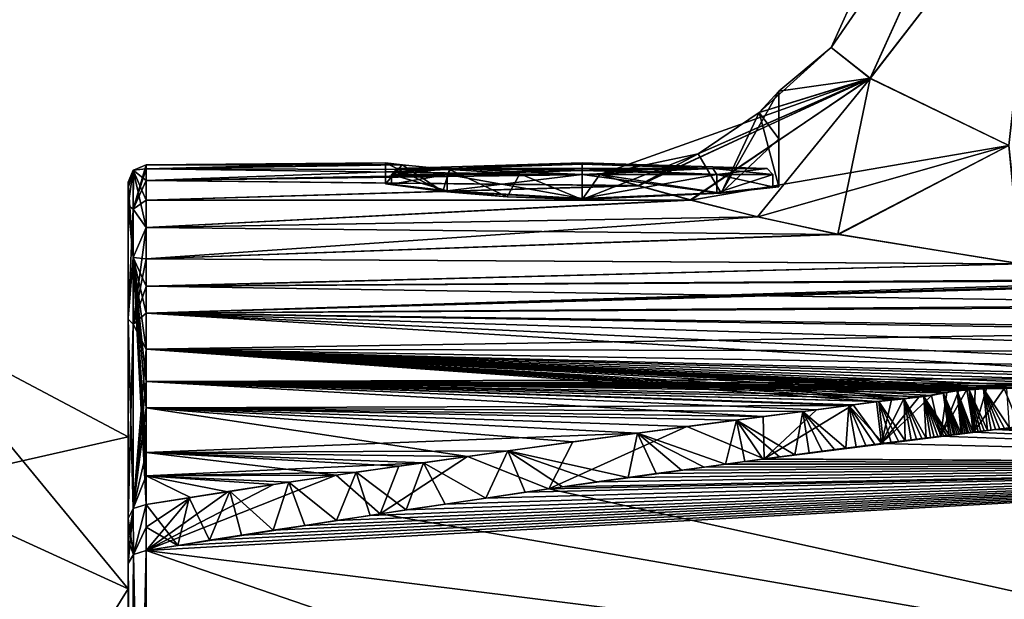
# Model space of a CAD drawing. Header units: metres. Extents: x 59 to 135, y -85 to 126.
# Tile 11 of 16: x 105 to 121, y 44 to 54. Entities that reach past the tile are written whole.
import ezdxf

# ---------------------------------------------------------------- set-up
doc = ezdxf.new("R2010")
doc.units = ezdxf.units.M
doc.layers.add('solid_509302', color=7, linetype='CONTINUOUS')

msp = doc.modelspace()

# ---------------------------------------------------------------- linework, layer by layer
at = {"layer": 'solid_509302'}
for points in [[(117.915184, 53.19141, 0.00033), (119.829254, 57.427681, -0.000236), (120.47963, 56.922741, -2.709821)], [(120.478325, 56.923664, 2.70728), (119.829254, 57.427681, -0.000236), (117.915184, 53.19141, 0.00033)], [(120.478325, 56.923664, 2.70728), (117.915184, 53.19141, 0.00033), (118.559723, 52.680691, 3.157156)], [(117.915184, 53.19141, 0.00033), (120.47963, 56.922741, -2.709821), (118.559296, 52.680931, -3.156266)], [(118.559296, 52.680931, -3.156266), (120.47963, 56.922741, -2.709821), (121.378807, 56.32819, -3.989754)], [(121.377396, 56.329006, 3.988245), (120.478325, 56.923664, 2.70728), (118.559723, 52.680691, 3.157156)], [(118.559296, 52.680931, -3.156266), (121.378807, 56.32819, -3.989754), (120.845795, 51.56881, -6.018678)], [(121.377396, 56.329006, 3.988245), (118.559723, 52.680691, 3.157156), (120.846466, 51.568665, 6.01909)], [(116.723122, 52.114658, 1.42051), (117.915184, 53.19141, 0.00033), (117.050003, 52.471542, 0.000745)], [(118.559723, 52.680691, 3.157156), (117.915184, 53.19141, 0.00033), (116.723122, 52.114658, 1.42051)], [(117.050003, 52.471542, 0.000745), (117.915184, 53.19141, 0.00033), (118.559296, 52.680931, -3.156266)], [(114.092323, 51.094551, -3.236826), (115.719131, 51.435162, -2.622867), (118.559296, 52.680931, -3.156266)], [(114.73217, 50.907265, -4.41994), (114.092323, 51.094551, -3.236826), (118.559296, 52.680931, -3.156266)], [(114.724075, 50.909534, 4.407883), (118.559723, 52.680691, 3.157156), (115.718773, 51.435001, 2.62313)], [(114.724075, 50.909534, 4.407883), (115.590881, 50.671238, 5.554512), (118.559723, 52.680691, 3.157156)], [(115.59478, 50.670013, -5.559257), (114.73217, 50.907265, -4.41994), (118.559296, 52.680931, -3.156266)], [(115.590881, 50.671238, 5.554512), (116.694298, 50.394798, 6.630789), (118.559723, 52.680691, 3.157156)], [(115.59478, 50.670013, -5.559257), (118.559296, 52.680931, -3.156266), (120.845795, 51.56881, -6.018678)], [(118.559723, 52.680691, 3.157156), (116.723122, 52.114658, 1.42051), (115.718773, 51.435001, 2.62313)], [(115.719131, 51.435162, -2.622867), (116.723862, 52.115356, -1.418988), (118.559296, 52.680931, -3.156266)], [(116.694298, 50.394798, 6.630789), (118.022995, 50.103493, 7.591547), (118.559723, 52.680691, 3.157156)], [(116.723862, 52.115356, -1.418988), (117.050003, 52.471542, 0.000745), (118.559296, 52.680931, -3.156266)], [(118.022995, 50.103493, 7.591547), (120.846466, 51.568665, 6.01909), (118.559723, 52.680691, 3.157156)], [(116.098015, 50.781197, 2.298181), (117.050003, 52.471542, 0.000745), (117.050003, 51.680885, 0.000477)], [(116.723122, 52.114658, 1.42051), (117.050003, 52.471542, 0.000745), (116.098015, 50.781197, 2.298181)], [(117.050003, 51.680885, 0.000477), (117.050003, 52.471542, 0.000745), (116.723862, 52.115356, -1.418988)], [(115.718773, 51.435001, 2.62313), (116.723122, 52.114658, 1.42051), (116.098015, 50.781197, 2.298181)], [(116.098343, 50.781227, -2.297851), (116.723862, 52.115356, -1.418988), (115.719131, 51.435162, -2.622867)], [(116.098343, 50.781227, -2.297851), (117.050003, 50.890228, 0.000209), (116.723862, 52.115356, -1.418988)], [(117.050003, 51.680885, 0.000477), (116.723862, 52.115356, -1.418988), (117.050003, 50.890228, 0.000209)], [(116.700562, 50.393253, -6.635753), (115.59478, 50.670013, -5.559257), (120.845795, 51.56881, -6.018678)], [(116.098015, 50.781197, 2.298181), (117.050003, 51.680885, 0.000477), (117.050003, 50.890228, 0.000209)], [(118.036453, 50.100426, -7.600449), (116.700562, 50.393253, -6.635753), (120.845795, 51.56881, -6.018678)], [(118.022995, 50.103493, 7.591547), (121.036682, 49.617889, 8.9492), (120.846466, 51.568665, 6.01909)], [(121.052193, 49.61586, -8.954092), (118.036453, 50.100426, -7.600449), (120.845795, 51.56881, -6.018678)], [(115.718773, 51.435001, 2.62313), (116.098015, 50.781197, 2.298181), (113.800797, 50.681065, 3.25)], [(114.0924, 51.094555, 3.23682), (115.718773, 51.435001, 2.62313), (113.800797, 50.681065, 3.25)], [(116.098343, 50.781227, -2.297851), (115.719131, 51.435162, -2.622867), (114.092323, 51.094551, -3.236826)], [(114.724075, 50.909534, 4.407883), (115.718773, 51.435001, 2.62313), (114.0924, 51.094555, 3.23682)], [(106.387772, 50.516994, 5.537359), (106.597404, 51.184498, 1.765252), (106.597382, 51.249866, 0)], [(106.387772, 50.516994, 5.537359), (106.597382, 51.249866, 0), (106.39222, 51.166271, 0)], [(106.39222, 51.166271, 0), (106.597382, 51.249866, 0), (106.597404, 51.18438, -1.766841)], [(110.550003, 51.284359), (110.825584, 51.250538, -1.309716), (106.597382, 51.249866, 0)], [(106.597404, 51.184498, 1.765252), (110.550003, 51.284359), (106.597382, 51.249866, 0)], [(110.825584, 51.250538, -1.309716), (106.597404, 51.18438, -1.766841), (106.597382, 51.249866, 0)], [(106.597404, 51.184498, 1.765252), (110.8256, 51.250534, 1.309748), (110.550003, 51.284359)], [(110.825584, 51.250538, -1.309716), (111.610062, 51.172588, -2.40139), (106.597404, 51.18438, -1.766841)], [(106.597404, 51.184498, 1.765252), (111.610092, 51.172585, 2.40142), (110.8256, 51.250534, 1.309748)], [(111.501732, 50.813213, -2.297927), (110.825584, 51.250538, -1.309716), (110.550003, 51.284359)], [(110.550003, 50.935242), (111.501732, 50.813213, -2.297927), (110.550003, 51.284359)], [(110.8256, 51.250534, 1.309748), (110.550003, 50.935242), (110.550003, 51.284359)], [(110.8256, 51.250534, 1.309748), (111.501625, 50.813225, 2.297819), (110.550003, 50.935242)], [(110.743843, 51.190235), (111.638969, 51.190235, 2.161027), (113.800003, 51.284359)], [(111.638969, 51.190235, -2.161027), (110.743843, 51.190235), (113.800003, 51.284359)], [(111.501732, 50.813213, -2.297927), (111.610062, 51.172588, -2.40139), (110.825584, 51.250538, -1.309716)], [(110.8256, 51.250534, 1.309748), (111.610092, 51.172585, 2.40142), (111.501625, 50.813225, 2.297819)], [(111.638969, 51.190235, 2.161027), (113.800003, 51.190235, 3.056154), (113.800003, 51.284359)], [(111.638969, 51.190235, -2.161027), (113.800003, 51.284359), (113.800003, 51.260822, -1.528801)], [(111.638969, 51.190235, -2.161027), (113.800003, 51.260822, -1.528801), (113.800003, 51.190235, -3.056154)], [(113.800003, 51.284359), (115.961029, 51.190235, -2.161027), (113.800003, 51.190235, -3.056154)], [(113.800003, 51.260822, -1.528801), (113.800003, 51.284359), (113.800003, 51.190235, -3.056154)], [(113.800003, 51.284359), (116.856155, 51.190235), (115.961029, 51.190235, -2.161027)], [(113.800003, 51.284359), (115.961029, 51.190235, 2.161027), (116.856155, 51.190235)], [(113.800003, 51.284359), (113.800003, 51.260822, 1.528801), (115.961029, 51.190235, 2.161027)], [(113.800003, 51.284359), (113.800003, 51.190235, 3.056154), (113.800003, 51.260822, 1.528801)], [(113.800003, 51.260822, 1.528801), (113.800003, 51.190235, 3.056154), (115.961029, 51.190235, 2.161027)], [(106.387772, 51.161911, 0), (106.300003, 50.964657, -0.000122), (106.300003, 50.869759, 2.085681)], [(106.387772, 51.161911, 0), (106.387772, 49.721012, -8.212948), (106.300003, 50.964657, -0.000122)], [(106.387772, 51.161911, 0), (106.300003, 50.869759, 2.085681), (106.300003, 50.579323, 4.189315)], [(106.387772, 50.516994, 5.537359), (106.387772, 51.161911, 0), (106.300003, 50.579323, 4.189315)], [(106.387772, 50.516994, 5.537359), (106.597542, 50.990807, 3.527552), (106.597404, 51.184498, 1.765252)], [(106.387772, 51.161911, 0), (106.597404, 51.18438, -1.766841), (106.597542, 50.99033, -3.530798)], [(106.39222, 51.166271, 0), (106.597404, 51.18438, -1.766841), (106.387772, 51.161911, 0)], [(106.387772, 50.516994, 5.537359), (106.39222, 51.166271, 0), (106.387772, 51.161911, 0)], [(106.387772, 51.161911, 0), (106.597542, 50.99033, -3.530798), (106.597778, 50.668503, -5.270261)], [(106.387772, 51.161911, 0), (106.597778, 50.668503, -5.270261), (106.598068, 50.217308, -6.994086)], [(106.387772, 51.161911, 0), (106.598068, 50.217308, -6.994086), (106.387772, 49.721012, -8.212948)], [(106.597404, 51.184498, 1.765252), (106.597542, 50.990807, 3.527552), (111.610092, 51.172585, 2.40142)], [(112.768761, 51.104061, -3.082053), (106.597542, 50.99033, -3.530798), (106.597404, 51.18438, -1.766841)], [(111.610062, 51.172588, -2.40139), (112.768761, 51.104061, -3.082053), (106.597404, 51.18438, -1.766841)], [(106.597542, 50.990807, 3.527552), (112.768822, 51.104061, 3.082072), (111.610092, 51.172585, 2.40142)], [(112.768761, 51.104061, -3.082053), (114.092323, 51.094551, -3.236826), (106.597542, 50.99033, -3.530798)], [(106.597542, 50.990807, 3.527552), (114.0924, 51.094555, 3.23682), (112.768822, 51.104061, 3.082072)], [(106.597542, 50.990807, 3.527552), (114.724075, 50.909534, 4.407883), (114.0924, 51.094555, 3.23682)], [(106.597542, 50.99033, -3.530798), (114.092323, 51.094551, -3.236826), (114.73217, 50.907265, -4.41994)], [(110.650002, 51.090424), (110.743843, 51.190235), (111.638969, 51.190235, -2.161027)], [(111.572617, 51.090424, 2.227386), (110.743843, 51.190235), (110.650002, 51.090424)], [(110.650002, 51.090424), (111.638969, 51.190235, -2.161027), (111.572617, 51.090424, -2.227386)], [(111.572617, 51.090424, -2.227386), (111.57209, 50.819763, -2.226859), (110.650002, 50.934547, -0.000002)], [(110.650002, 51.090424), (110.650002, 50.934547, -0.000002), (111.57209, 50.819763, 2.226859)], [(110.650002, 51.090424), (111.572617, 51.090424, -2.227386), (110.650002, 50.934547, -0.000002)], [(111.572617, 51.090424, 2.227386), (110.650002, 51.090424), (111.57209, 50.819763, 2.226859)], [(111.572617, 51.090424, 2.227386), (111.638969, 51.190235, 2.161027), (110.743843, 51.190235)], [(111.610092, 51.172585, 2.40142), (112.559784, 50.723618, 3.004056), (111.501625, 50.813225, 2.297819)], [(111.501732, 50.813213, -2.297927), (112.55999, 50.723606, -3.004143), (111.610062, 51.172588, -2.40139)], [(111.572617, 51.090424, 2.227386), (111.57209, 50.819763, 2.226859), (113.800003, 50.695175, 3.15)], [(113.800003, 51.090424, -3.15), (113.800003, 50.695175, -3.15), (111.57209, 50.819763, -2.226859)], [(111.572617, 51.090424, -2.227386), (113.800003, 51.090424, -3.15), (111.57209, 50.819763, -2.226859)], [(111.572617, 51.090424, -2.227386), (111.638969, 51.190235, -2.161027), (113.800003, 51.190235, -3.056154)], [(113.800003, 51.158924, -3.122854), (111.572617, 51.090424, -2.227386), (113.800003, 51.190235, -3.056154)], [(111.572617, 51.090424, 2.227386), (113.800003, 51.090424, 3.15), (111.638969, 51.190235, 2.161027)], [(113.800003, 51.158924, -3.122854), (113.800003, 51.090424, -3.15), (111.572617, 51.090424, -2.227386)], [(111.572617, 51.090424, 2.227386), (113.800003, 50.695175, 3.15), (113.800003, 51.090424, 3.15)], [(112.55999, 50.723606, -3.004143), (112.768761, 51.104061, -3.082053), (111.610062, 51.172588, -2.40139)], [(111.610092, 51.172585, 2.40142), (112.768822, 51.104061, 3.082072), (112.559784, 50.723618, 3.004056)], [(113.800003, 51.158924, 3.122854), (113.800003, 51.190235, 3.056154), (111.638969, 51.190235, 2.161027)], [(113.800003, 51.158924, 3.122854), (111.638969, 51.190235, 2.161027), (113.800003, 51.090424, 3.15)], [(112.768822, 51.104061, 3.082072), (113.800797, 50.681065, 3.25), (112.559784, 50.723618, 3.004056)], [(112.55999, 50.723606, -3.004143), (113.801094, 50.681065, -3.25), (112.768761, 51.104061, -3.082053)], [(113.801094, 50.681065, -3.25), (114.092323, 51.094551, -3.236826), (112.768761, 51.104061, -3.082053)], [(112.768822, 51.104061, 3.082072), (114.0924, 51.094555, 3.23682), (113.800797, 50.681065, 3.25)], [(113.800003, 51.158924, -3.122854), (113.800003, 51.190235, -3.056154), (115.961029, 51.190235, -2.161027)], [(113.800003, 51.090424, -3.15), (115.961029, 51.190235, -2.161027), (116.02739, 51.090424, -2.227386)], [(113.800003, 51.158924, -3.122854), (115.961029, 51.190235, -2.161027), (113.800003, 51.090424, -3.15)], [(116.02739, 51.090424, 2.227386), (115.961029, 51.190235, 2.161027), (113.800003, 51.190235, 3.056154)], [(113.800003, 51.158924, 3.122854), (116.02739, 51.090424, 2.227386), (113.800003, 51.190235, 3.056154)], [(113.800003, 51.158924, 3.122854), (113.800003, 51.090424, 3.15), (116.02739, 51.090424, 2.227386)], [(113.800003, 51.090424, 3.15), (113.800003, 50.695175, 3.15), (116.027069, 50.788685, 2.227704)], [(116.02739, 51.090424, 2.227386), (113.800003, 51.090424, 3.15), (116.027069, 50.788685, 2.227704)], [(116.02739, 51.090424, -2.227386), (116.027046, 50.788685, -2.227726), (113.800003, 50.695175, -3.15)], [(113.800003, 51.090424, -3.15), (116.02739, 51.090424, -2.227386), (113.800003, 50.695175, -3.15)], [(113.801094, 50.681065, -3.25), (116.098343, 50.781227, -2.297851), (114.092323, 51.094551, -3.236826)], [(116.02739, 51.090424, -2.227386), (115.961029, 51.190235, -2.161027), (116.856155, 51.190235)], [(116.949997, 51.090424), (116.856155, 51.190235), (115.961029, 51.190235, 2.161027)], [(116.949997, 51.090424), (115.961029, 51.190235, 2.161027), (116.02739, 51.090424, 2.227386)], [(116.949997, 51.090424), (116.949997, 50.890923, -0.000006), (116.027046, 50.788685, -2.227726)], [(116.02739, 51.090424, -2.227386), (116.949997, 51.090424), (116.027046, 50.788685, -2.227726)], [(116.02739, 51.090424, 2.227386), (116.027069, 50.788685, 2.227704), (116.949997, 50.890923, -0.000006)], [(116.02739, 51.090424, -2.227386), (116.856155, 51.190235), (116.949997, 51.090424)], [(116.949997, 51.090424), (116.02739, 51.090424, 2.227386), (116.949997, 50.890923, -0.000006)], [(106.300003, 46.757568), (106.300003, 50.964657, -0.000122), (106.300003, 50.86985, -2.084679)], [(106.387772, 49.721012, -8.212948), (106.300003, 50.86985, -2.084679), (106.300003, 50.964657, -0.000122)], [(106.300003, 46.757568), (106.300003, 50.869759, 2.085681), (106.300003, 50.964657, -0.000122)], [(106.387772, 50.516994, 5.537359), (106.597778, 50.669239, 5.266966), (106.597542, 50.990807, 3.527552)], [(106.597542, 50.990807, 3.527552), (106.597778, 50.669239, 5.266966), (114.724075, 50.909534, 4.407883)], [(106.597778, 50.668503, -5.270261), (106.597542, 50.99033, -3.530798), (114.73217, 50.907265, -4.41994)], [(106.597778, 50.669239, 5.266966), (115.590881, 50.671238, 5.554512), (114.724075, 50.909534, 4.407883)], [(106.597778, 50.668503, -5.270261), (114.73217, 50.907265, -4.41994), (115.59478, 50.670013, -5.559257)], [(111.57209, 50.819763, -2.226859), (111.501732, 50.813213, -2.297927), (110.550003, 50.935242)], [(110.650002, 50.934547, -0.000002), (110.550003, 50.935242), (111.501625, 50.813225, 2.297819)], [(110.650002, 50.934547, -0.000002), (111.57209, 50.819763, -2.226859), (110.550003, 50.935242)], [(111.57209, 50.819763, 2.226859), (110.650002, 50.934547, -0.000002), (111.501625, 50.813225, 2.297819)], [(106.300003, 46.757568), (106.300003, 50.86985, -2.084679), (106.300003, 50.579395, -4.188917)], [(106.387772, 49.721012, -8.212948), (106.300003, 50.579395, -4.188917), (106.300003, 50.86985, -2.084679)], [(106.300003, 44.244537, 9.378778), (106.300003, 50.579323, 4.189315), (106.300003, 50.869759, 2.085681)], [(106.300003, 46.757568), (106.300003, 44.244537, 9.378778), (106.300003, 50.869759, 2.085681)], [(111.57209, 50.819763, 2.226859), (111.501625, 50.813225, 2.297819), (112.559784, 50.723618, 3.004056)], [(111.57209, 50.819763, -2.226859), (113.800003, 50.695175, -3.15), (111.501732, 50.813213, -2.297927)], [(113.800003, 50.695175, -3.15), (112.55999, 50.723606, -3.004143), (111.501732, 50.813213, -2.297927)], [(111.57209, 50.819763, 2.226859), (112.559784, 50.723618, 3.004056), (113.800003, 50.695175, 3.15)], [(113.800003, 50.695175, -3.15), (116.027046, 50.788685, -2.227726), (116.098343, 50.781227, -2.297851)], [(116.027069, 50.788685, 2.227704), (113.800003, 50.695175, 3.15), (116.098015, 50.781197, 2.298181)], [(113.800003, 50.695175, -3.15), (116.098343, 50.781227, -2.297851), (113.801094, 50.681065, -3.25)], [(113.800003, 50.695175, 3.15), (113.800797, 50.681065, 3.25), (116.098015, 50.781197, 2.298181)], [(116.027046, 50.788685, -2.227726), (116.949997, 50.890923, -0.000006), (116.098343, 50.781227, -2.297851)], [(116.949997, 50.890923, -0.000006), (116.027069, 50.788685, 2.227704), (117.050003, 50.890228, 0.000209)], [(116.027069, 50.788685, 2.227704), (116.098015, 50.781197, 2.298181), (117.050003, 50.890228, 0.000209)], [(116.949997, 50.890923, -0.000006), (117.050003, 50.890228, 0.000209), (116.098343, 50.781227, -2.297851)], [(106.300003, 44.244537, -9.378778), (106.300003, 50.579395, -4.188917), (106.300003, 48.71587, -10.092216)], [(106.387772, 49.721012, -8.212948), (106.300003, 48.71587, -10.092216), (106.300003, 50.579395, -4.188917)], [(106.300003, 44.244537, -9.378778), (106.300003, 46.757568), (106.300003, 50.579395, -4.188917)], [(106.300003, 44.244537, 9.378778), (106.300003, 48.701012, 10.124041), (106.300003, 50.579323, 4.189315)], [(106.387772, 50.516994, 5.537359), (106.300003, 50.579323, 4.189315), (106.300003, 48.701012, 10.124041)], [(106.387772, 50.516994, 5.537359), (106.598068, 50.217915, 6.992072), (106.597778, 50.669239, 5.266966)], [(106.597778, 50.669239, 5.266966), (106.598068, 50.217915, 6.992072), (115.590881, 50.671238, 5.554512)], [(106.598068, 50.217308, -6.994086), (106.597778, 50.668503, -5.270261), (115.59478, 50.670013, -5.559257)], [(106.598068, 50.217915, 6.992072), (116.694298, 50.394798, 6.630789), (115.590881, 50.671238, 5.554512)], [(106.598068, 50.217308, -6.994086), (115.59478, 50.670013, -5.559257), (116.700562, 50.393253, -6.635753)], [(113.800003, 50.695175, 3.15), (112.559784, 50.723618, 3.004056), (113.800797, 50.681065, 3.25)], [(113.800003, 50.695175, -3.15), (113.801094, 50.681065, -3.25), (112.55999, 50.723606, -3.004143)], [(106.387772, 48.619408, 10.779178), (106.387772, 50.516994, 5.537359), (106.300003, 48.701012, 10.124041)], [(106.387772, 48.619408, 10.779178), (106.598068, 50.217915, 6.992072), (106.387772, 50.516994, 5.537359)], [(106.598068, 50.217915, 6.992072), (106.598351, 49.699642, 8.524999), (116.694298, 50.394798, 6.630789)], [(106.598068, 50.217308, -6.994086), (116.700562, 50.393253, -6.635753), (118.036453, 50.100426, -7.600449)], [(106.598351, 49.699642, 8.524999), (118.022995, 50.103493, 7.591547), (116.694298, 50.394798, 6.630789)], [(106.387772, 48.619408, 10.779178), (106.598351, 49.699642, 8.524999), (106.598068, 50.217915, 6.992072)], [(106.387772, 49.721012, -8.212948), (106.598068, 50.217308, -6.994086), (106.598351, 49.69965, -8.524983)], [(106.598351, 49.69965, -8.524983), (106.598068, 50.217308, -6.994086), (118.036453, 50.100426, -7.600449)], [(106.598351, 49.699642, 8.524999), (121.036682, 49.617889, 8.9492), (118.022995, 50.103493, 7.591547)], [(106.598351, 49.69965, -8.524983), (118.036453, 50.100426, -7.600449), (121.052193, 49.61586, -8.954092)], [(106.387772, 49.721012, -8.212948), (106.387772, 45.572178, -15.44582), (106.300003, 48.71587, -10.092216)], [(106.387772, 49.721012, -8.212948), (106.598351, 49.69965, -8.524983), (106.598534, 49.245354, -9.646457)], [(106.387772, 49.721012, -8.212948), (106.598534, 49.245354, -9.646457), (106.598831, 48.80061, -10.611193)], [(106.387772, 49.721012, -8.212948), (106.598831, 48.80061, -10.611193), (106.599678, 48.204334, -11.754058)], [(106.387772, 49.721012, -8.212948), (106.599678, 48.204334, -11.754058), (106.599579, 47.670456, -12.668634)], [(106.387772, 49.721012, -8.212948), (106.599579, 47.670456, -12.668634), (106.599464, 47.236469, -13.350773)], [(106.387772, 49.721012, -8.212948), (106.599464, 47.236469, -13.350773), (106.599327, 46.498943, -14.406521)], [(106.387772, 49.721012, -8.212948), (106.599327, 46.498943, -14.406521), (106.599266, 46.113194, -14.914608)], [(106.387772, 49.721012, -8.212948), (106.599266, 46.113194, -14.914608), (106.599213, 45.640255, -15.50149)], [(106.387772, 49.721012, -8.212948), (106.599213, 45.640255, -15.50149), (106.387772, 45.572178, -15.44582)], [(106.387772, 48.619408, 10.779178), (106.598534, 49.243614, 9.650459), (106.598351, 49.699642, 8.524999)], [(106.598534, 49.245354, -9.646457), (106.598351, 49.69965, -8.524983), (121.052193, 49.61586, -8.954092)], [(106.598351, 49.699642, 8.524999), (106.598534, 49.243614, 9.650459), (121.036682, 49.617889, 8.9492)], [(106.598534, 49.243614, 9.650459), (124.698349, 49.369587, 9.579526), (121.036682, 49.617889, 8.9492)], [(106.598534, 49.245354, -9.646457), (121.052193, 49.61586, -8.954092), (124.699867, 49.369564, -9.579597)], [(106.598534, 49.243614, 9.650459), (106.598839, 48.799076, 10.614333), (124.698349, 49.369587, 9.579526)], [(106.598534, 49.245354, -9.646457), (124.699867, 49.369564, -9.579597), (125.598587, 49.359554, -9.612384)], [(106.598534, 49.245354, -9.646457), (125.598587, 49.359554, -9.612384), (126.514557, 49.357082, -9.628467)], [(126.119614, 48.944626, -10.498371), (106.598534, 49.245354, -9.646457), (126.514557, 49.357082, -9.628467)], [(125.595123, 49.359516, 9.612432), (124.698349, 49.369587, 9.579526), (106.598839, 48.799076, 10.614333)], [(126.514481, 49.356976, 9.628675), (125.595123, 49.359516, 9.612432), (106.598839, 48.799076, 10.614333)], [(126.081787, 48.912243, 10.562963), (126.514481, 49.356976, 9.628675), (106.598839, 48.799076, 10.614333)], [(106.387772, 48.619408, 10.779178), (106.598839, 48.799076, 10.614333), (106.598534, 49.243614, 9.650459)], [(126.119614, 48.944626, -10.498371), (106.598831, 48.80061, -10.611193), (106.598534, 49.245354, -9.646457)], [(106.387772, 48.619408, 10.779178), (106.59967, 48.205784, 11.751451), (106.598839, 48.799076, 10.614333)], [(126.119614, 48.944626, -10.498371), (125.572685, 48.547729, -11.258934), (106.598831, 48.80061, -10.611193)], [(123.503258, 47.764851, -12.590845), (106.599678, 48.204334, -11.754058), (106.598831, 48.80061, -10.611193)], [(124.261169, 47.960003, -12.276931), (123.503258, 47.764851, -12.590845), (106.598831, 48.80061, -10.611193)], [(124.958191, 48.225216, -11.831875), (124.261169, 47.960003, -12.276931), (106.598831, 48.80061, -10.611193)], [(125.572685, 48.547729, -11.258934), (124.958191, 48.225216, -11.831875), (106.598831, 48.80061, -10.611193)], [(125.5028, 48.505322, 11.33634), (126.081787, 48.912243, 10.562963), (106.598839, 48.799076, 10.614333)], [(125.5028, 48.505322, 11.33634), (106.598839, 48.799076, 10.614333), (106.59967, 48.205784, 11.751451)], [(102.632835, 48.700001), (106.300003, 46.757568), (106.300003, 44.244537, -9.378778)], [(102.632835, 45.926727, 10.35), (106.300003, 46.757568), (102.632835, 48.700001)], [(102.632835, 48.700001), (106.300003, 44.244537, -9.378778), (102.632835, 45.926727, -10.35)], [(106.300003, 44.244537, -9.378778), (106.300003, 48.71587, -10.092216), (106.300003, 45.409195, -15.310188)], [(106.387772, 45.572178, -15.44582), (106.300003, 45.409195, -15.310188), (106.300003, 48.71587, -10.092216)], [(106.300003, 37.378777, 16.244535), (106.300003, 45.408443, 15.311092), (106.300003, 48.701012, 10.124041)], [(106.387772, 48.619408, 10.779178), (106.300003, 48.701012, 10.124041), (106.300003, 45.408443, 15.311092)], [(106.300003, 44.244537, 9.378778), (106.300003, 37.378777, 16.244535), (106.300003, 48.701012, 10.124041)], [(106.387772, 45.571407, 15.446742), (106.387772, 48.619408, 10.779178), (106.300003, 45.408443, 15.311092)], [(106.387772, 45.571407, 15.446742), (106.59967, 48.205784, 11.751451), (106.387772, 48.619408, 10.779178)], [(124.821587, 48.166298, 11.932536), (125.5028, 48.505322, 11.33634), (106.59967, 48.205784, 11.751451)], [(106.387772, 45.571407, 15.446742), (106.599586, 47.674107, 12.662681), (106.59967, 48.205784, 11.751451)], [(118.660614, 47.338791, -13.242199), (106.599579, 47.670456, -12.668634), (106.599678, 48.204334, -11.754058)], [(123.284531, 47.724102, 12.654771), (106.59967, 48.205784, 11.751451), (106.599586, 47.674107, 12.662681)], [(124.063126, 47.900642, 12.373501), (124.821587, 48.166298, 11.932536), (106.59967, 48.205784, 11.751451)], [(123.284531, 47.724102, 12.654771), (124.063126, 47.900642, 12.373501), (106.59967, 48.205784, 11.751451)], [(118.911224, 47.36916, -13.196044), (118.660614, 47.338791, -13.242199), (106.599678, 48.204334, -11.754058)], [(119.113983, 47.38961, -13.164985), (118.911224, 47.36916, -13.196044), (106.599678, 48.204334, -11.754058)], [(119.359352, 47.413395, -13.128773), (119.113983, 47.38961, -13.164985), (106.599678, 48.204334, -11.754058)], [(119.569115, 47.442078, -13.084518), (119.359352, 47.413395, -13.128773), (106.599678, 48.204334, -11.754058)], [(119.822998, 47.489754, -13.009971), (119.569115, 47.442078, -13.084518), (106.599678, 48.204334, -11.754058)], [(120.020546, 47.522903, -12.957754), (119.822998, 47.489754, -13.009971), (106.599678, 48.204334, -11.754058)], [(120.155418, 47.537979, -12.934098), (120.020546, 47.522903, -12.957754), (106.599678, 48.204334, -11.754058)], [(120.292351, 47.547276, -12.919759), (120.155418, 47.537979, -12.934098), (106.599678, 48.204334, -11.754058)], [(120.48098, 47.553669, -12.910375), (120.292351, 47.547276, -12.919759), (106.599678, 48.204334, -11.754058)], [(120.769409, 47.557972, -12.904912), (120.48098, 47.553669, -12.910375), (106.599678, 48.204334, -11.754058)], [(121.190903, 47.56633, -12.893731), (120.769409, 47.557972, -12.904912), (106.599678, 48.204334, -11.754058)], [(121.827316, 47.585484, -12.866763), (121.190903, 47.56633, -12.893731), (106.599678, 48.204334, -11.754058)], [(122.407349, 47.616871, -12.820393), (121.827316, 47.585484, -12.866763), (106.599678, 48.204334, -11.754058)], [(122.896431, 47.665897, -12.745465), (122.407349, 47.616871, -12.820393), (106.599678, 48.204334, -11.754058)], [(123.503258, 47.764851, -12.590845), (122.896431, 47.665897, -12.745465), (106.599678, 48.204334, -11.754058)], [(106.387772, 45.571407, 15.446742), (106.599464, 47.238503, 13.347692), (106.599586, 47.674107, 12.662681)], [(118.205643, 47.274586, 13.339051), (106.599586, 47.674107, 12.662681), (106.599464, 47.238503, 13.347692)], [(116.788773, 47.092522, -13.608058), (106.599464, 47.236469, -13.350773), (106.599579, 47.670456, -12.668634)], [(117.670982, 47.204945, -13.443111), (116.788773, 47.092522, -13.608058), (106.599579, 47.670456, -12.668634)], [(118.278435, 47.28524, -13.323228), (117.670982, 47.204945, -13.443111), (106.599579, 47.670456, -12.668634)], [(118.660614, 47.338791, -13.242199), (118.278435, 47.28524, -13.323228), (106.599579, 47.670456, -12.668634)], [(122.67775, 47.641056, 12.783464), (123.284531, 47.724102, 12.654771), (106.599586, 47.674107, 12.662681)], [(122.146255, 47.599457, 12.846271), (122.67775, 47.641056, 12.783464), (106.599586, 47.674107, 12.662681)], [(121.42572, 47.572926, 12.88426), (122.146255, 47.599457, 12.846271), (106.599586, 47.674107, 12.662681)], [(120.81501, 47.560352, 12.90108), (121.42572, 47.572926, 12.88426), (106.599586, 47.674107, 12.662681)], [(120.431717, 47.549099, 12.917262), (120.81501, 47.560352, 12.90108), (106.599586, 47.674107, 12.662681)], [(120.19194, 47.535397, 12.938192), (120.431717, 47.549099, 12.917262), (106.599586, 47.674107, 12.662681)], [(119.995392, 47.516769, 12.967257), (120.19194, 47.535397, 12.938192), (106.599586, 47.674107, 12.662681)], [(119.765663, 47.482407, 13.021188), (119.995392, 47.516769, 12.967257), (106.599586, 47.674107, 12.662681)], [(119.446182, 47.426697, 13.107999), (119.765663, 47.482407, 13.021188), (106.599586, 47.674107, 12.662681)], [(119.120598, 47.385338, 13.171493), (119.446182, 47.426697, 13.107999), (106.599586, 47.674107, 12.662681)], [(118.698456, 47.340454, 13.239569), (119.120598, 47.385338, 13.171493), (106.599586, 47.674107, 12.662681)], [(118.205643, 47.274586, 13.339051), (118.698456, 47.340454, 13.239569), (106.599586, 47.674107, 12.662681)], [(119.718094, 46.767529, -14.063429), (119.569115, 47.442078, -13.084518), (119.822998, 47.489754, -13.009971)], [(119.718094, 46.767529, -14.063429), (120.020546, 47.522903, -12.957754), (120.155418, 47.537979, -12.934098)], [(120.270523, 46.834591, -13.970177), (119.718094, 46.767529, -14.063429), (120.155418, 47.537979, -12.934098)], [(119.718094, 46.767529, -14.063429), (119.822998, 47.489754, -13.009971), (120.020546, 47.522903, -12.957754)], [(120.05835, 46.809593, 14.00508), (119.995392, 47.516769, 12.967257), (119.765663, 47.482407, 13.021188)], [(120.253647, 46.832592, 13.972972), (120.19194, 47.535397, 12.938192), (119.995392, 47.516769, 12.967257)], [(120.089874, 46.813305, 13.999907), (119.995392, 47.516769, 12.967257), (120.05835, 46.809593, 14.00508)], [(120.121094, 46.816971, 13.99479), (119.995392, 47.516769, 12.967257), (120.089874, 46.813305, 13.999907)], [(120.152122, 46.820621, 13.989697), (119.995392, 47.516769, 12.967257), (120.121094, 46.816971, 13.99479)], [(120.183769, 46.824348, 13.984493), (119.995392, 47.516769, 12.967257), (120.152122, 46.820621, 13.989697)], [(120.217232, 46.828289, 13.978984), (119.995392, 47.516769, 12.967257), (120.183769, 46.824348, 13.984493)], [(120.253647, 46.832592, 13.972972), (119.995392, 47.516769, 12.967257), (120.217232, 46.828289, 13.978984)], [(120.270523, 46.834591, -13.970177), (120.155418, 47.537979, -12.934098), (120.292351, 47.547276, -12.919759)], [(120.496033, 46.861683, 13.932218), (120.431717, 47.549099, 12.917262), (120.19194, 47.535397, 12.938192)], [(120.293968, 46.837372, 13.966286), (120.19194, 47.535397, 12.938192), (120.253647, 46.832592, 13.972972)], [(120.338333, 46.842651, 13.958892), (120.19194, 47.535397, 12.938192), (120.293968, 46.837372, 13.966286)], [(120.386696, 46.848446, 13.95078), (120.19194, 47.535397, 12.938192), (120.338333, 46.842651, 13.958892)], [(120.439148, 46.854771, 13.941916), (120.19194, 47.535397, 12.938192), (120.386696, 46.848446, 13.95078)], [(120.496033, 46.861683, 13.932218), (120.19194, 47.535397, 12.938192), (120.439148, 46.854771, 13.941916)], [(120.270523, 46.834591, -13.970177), (120.48098, 47.553669, -12.910375), (120.769409, 47.557972, -12.904912)], [(121.02121, 46.9291, -13.837305), (120.270523, 46.834591, -13.970177), (120.769409, 47.557972, -12.904912)], [(120.270523, 46.834591, -13.970177), (120.292351, 47.547276, -12.919759), (120.48098, 47.553669, -12.910375)], [(120.859833, 46.9076, 13.86764), (120.81501, 47.560352, 12.90108), (120.431717, 47.549099, 12.917262)], [(120.557777, 46.869263, 13.921579), (120.431717, 47.549099, 12.917262), (120.496033, 46.861683, 13.932218)], [(120.624855, 46.877586, 13.909886), (120.431717, 47.549099, 12.917262), (120.557777, 46.869263, 13.921579)], [(120.697639, 46.886734, 13.897024), (120.431717, 47.549099, 12.917262), (120.624855, 46.877586, 13.909886)], [(120.776146, 46.896748, 13.882932), (120.431717, 47.549099, 12.917262), (120.697639, 46.886734, 13.897024)], [(120.859833, 46.9076, 13.86764), (120.431717, 47.549099, 12.917262), (120.776146, 46.896748, 13.882932)], [(121.02121, 46.9291, -13.837305), (120.769409, 47.557972, -12.904912), (121.190903, 47.56633, -12.893731)], [(118.775635, 46.649387, 14.225272), (118.698456, 47.340454, 13.239569), (118.205643, 47.274586, 13.339051)], [(118.744293, 46.645424, -14.230653), (118.278435, 47.28524, -13.323228), (118.660614, 47.338791, -13.242199)], [(118.744293, 46.645424, -14.230653), (118.660614, 47.338791, -13.242199), (118.911224, 47.36916, -13.196044)], [(119.133301, 46.694229, 14.164175), (119.120598, 47.385338, 13.171493), (118.698456, 47.340454, 13.239569)], [(118.904388, 46.665604, 14.20323), (118.698456, 47.340454, 13.239569), (118.775635, 46.649387, 14.225272)], [(119.02356, 46.680527, 14.182892), (118.698456, 47.340454, 13.239569), (118.904388, 46.665604, 14.20323)], [(119.133301, 46.694229, 14.164175), (118.698456, 47.340454, 13.239569), (119.02356, 46.680527, 14.182892)], [(118.744293, 46.645424, -14.230653), (119.359352, 47.413395, -13.128773), (119.569115, 47.442078, -13.084518)], [(119.718094, 46.767529, -14.063429), (118.744293, 46.645424, -14.230653), (119.569115, 47.442078, -13.084518)], [(118.744293, 46.645424, -14.230653), (119.113983, 47.38961, -13.164985), (119.359352, 47.413395, -13.128773)], [(118.744293, 46.645424, -14.230653), (118.911224, 47.36916, -13.196044), (119.113983, 47.38961, -13.164985)], [(119.484337, 46.738102, 14.104), (119.446182, 47.426697, 13.107999), (119.120598, 47.385338, 13.171493)], [(119.233788, 46.706768, 14.147017), (119.120598, 47.385338, 13.171493), (119.133301, 46.694229, 14.164175)], [(119.325294, 46.718189, 14.131358), (119.120598, 47.385338, 13.171493), (119.233788, 46.706768, 14.147017)], [(119.408531, 46.7286, 14.117066), (119.120598, 47.385338, 13.171493), (119.325294, 46.718189, 14.131358)], [(119.484337, 46.738102, 14.104), (119.120598, 47.385338, 13.171493), (119.408531, 46.7286, 14.117066)], [(119.860146, 46.78537, 14.038739), (119.765663, 47.482407, 13.021188), (119.446182, 47.426697, 13.107999)], [(119.553574, 46.746803, 14.092022), (119.446182, 47.426697, 13.107999), (119.484337, 46.738102, 14.104)], [(119.616936, 46.75478, 14.081025), (119.446182, 47.426697, 13.107999), (119.553574, 46.746803, 14.092022)], [(119.674904, 46.762085, 14.070946), (119.446182, 47.426697, 13.107999), (119.616936, 46.75478, 14.081025)], [(119.727829, 46.768753, 14.061733), (119.446182, 47.426697, 13.107999), (119.674904, 46.762085, 14.070946)], [(119.776108, 46.77483, 14.053331), (119.446182, 47.426697, 13.107999), (119.727829, 46.768753, 14.061733)], [(119.820091, 46.780354, 14.045689), (119.446182, 47.426697, 13.107999), (119.776108, 46.77483, 14.053331)], [(119.860146, 46.78537, 14.038739), (119.446182, 47.426697, 13.107999), (119.820091, 46.780354, 14.045689)], [(119.896927, 46.789963, 14.032373), (119.765663, 47.482407, 13.021188), (119.860146, 46.78537, 14.038739)], [(119.931229, 46.79422, 14.026465), (119.765663, 47.482407, 13.021188), (119.896927, 46.789963, 14.032373)], [(119.96386, 46.798233, 14.020893), (119.765663, 47.482407, 13.021188), (119.931229, 46.79422, 14.026465)], [(119.995529, 46.802086, 14.015537), (119.765663, 47.482407, 13.021188), (119.96386, 46.798233, 14.020893)], [(120.026901, 46.805859, 14.010283), (119.765663, 47.482407, 13.021188), (119.995529, 46.802086, 14.015537)], [(120.05835, 46.809593, 14.00508), (119.765663, 47.482407, 13.021188), (120.026901, 46.805859, 14.010283)], [(106.387772, 45.571407, 15.446742), (106.599327, 46.49826, 14.407447), (106.599464, 47.238503, 13.347692)], [(114.713051, 46.819763, 13.995711), (106.599464, 47.238503, 13.347692), (106.599327, 46.49826, 14.407447)], [(111.908966, 46.433025, -14.518258), (106.599327, 46.498943, -14.406521), (106.599464, 47.236469, -13.350773)], [(117.447586, 47.176743, 13.484562), (118.205643, 47.274586, 13.339051), (106.599464, 47.238503, 13.347692)], [(116.347084, 47.0354, 13.690488), (117.447586, 47.176743, 13.484562), (106.599464, 47.238503, 13.347692)], [(114.713051, 46.819763, 13.995711), (116.347084, 47.0354, 13.690488), (106.599464, 47.238503, 13.347692)], [(113.644325, 46.675076, -14.194953), (111.908966, 46.433025, -14.518258), (106.599464, 47.236469, -13.350773)], [(115.530022, 46.928722, -13.843002), (113.644325, 46.675076, -14.194953), (106.599464, 47.236469, -13.350773)], [(116.788773, 47.092522, -13.608058), (115.530022, 46.928722, -13.843002), (106.599464, 47.236469, -13.350773)], [(117.314331, 46.459801, 14.478901), (117.447586, 47.176743, 13.484562), (116.347084, 47.0354, 13.690488)], [(116.80407, 46.392017, -14.567845), (116.788773, 47.092522, -13.608058), (117.670982, 47.204945, -13.443111)], [(116.80407, 46.392017, -14.567845), (117.670982, 47.204945, -13.443111), (118.278435, 47.28524, -13.323228)], [(118.744293, 46.645424, -14.230653), (116.80407, 46.392017, -14.567845), (118.278435, 47.28524, -13.323228)], [(117.549538, 46.490803, 14.437922), (117.447586, 47.176743, 13.484562), (117.314331, 46.459801, 14.478901)], [(118.155289, 46.569904, 14.332501), (118.205643, 47.274586, 13.339051), (117.447586, 47.176743, 13.484562)], [(117.767281, 46.519367, 14.4), (117.447586, 47.176743, 13.484562), (117.549538, 46.490803, 14.437922)], [(117.968781, 46.545673, 14.364928), (117.447586, 47.176743, 13.484562), (117.767281, 46.519367, 14.4)], [(118.155289, 46.569904, 14.332501), (117.447586, 47.176743, 13.484562), (117.968781, 46.545673, 14.364928)], [(118.328026, 46.592228, 14.302521), (118.205643, 47.274586, 13.339051), (118.155289, 46.569904, 14.332501)], [(118.48822, 46.612808, 14.274785), (118.205643, 47.274586, 13.339051), (118.328026, 46.592228, 14.302521)], [(118.637093, 46.631817, 14.24909), (118.205643, 47.274586, 13.339051), (118.48822, 46.612808, 14.274785)], [(118.775635, 46.649387, 14.225272), (118.205643, 47.274586, 13.339051), (118.637093, 46.631817, 14.24909)], [(116.166138, 46.306229, 14.679146), (116.347084, 47.0354, 13.690488), (114.713051, 46.819763, 13.995711)], [(116.80407, 46.392017, -14.567845), (115.530022, 46.928722, -13.843002), (116.788773, 47.092522, -13.608058)], [(116.488007, 46.349659, 14.622973), (116.347084, 47.0354, 13.690488), (116.166138, 46.306229, 14.679146)], [(116.785416, 46.389523, 14.571098), (116.347084, 47.0354, 13.690488), (116.488007, 46.349659, 14.622973)], [(117.060219, 46.426136, 14.523187), (116.347084, 47.0354, 13.690488), (116.785416, 46.389523, 14.571098)], [(117.314331, 46.459801, 14.478901), (116.347084, 47.0354, 13.690488), (117.060219, 46.426136, 14.523187)], [(113.251343, 45.898602, -15.1896), (113.644325, 46.675076, -14.194953), (115.530022, 46.928722, -13.843002)], [(116.80407, 46.392017, -14.567845), (113.251343, 45.898602, -15.1896), (115.530022, 46.928722, -13.843002)], [(120.624855, 46.877586, 13.909886), (120.557777, 46.869263, 13.921579), (116.785416, 46.389523, 14.571098)], [(132.433533, 46.306442, 14.585828), (120.624855, 46.877586, 13.909886), (116.785416, 46.389523, 14.571098)], [(120.557777, 46.869263, 13.921579), (117.060219, 46.426136, 14.523187), (116.785416, 46.389523, 14.571098)], [(120.557777, 46.869263, 13.921579), (117.314331, 46.459801, 14.478901), (117.060219, 46.426136, 14.523187)], [(120.557777, 46.869263, 13.921579), (117.549538, 46.490803, 14.437922), (117.314331, 46.459801, 14.478901)], [(120.557777, 46.869263, 13.921579), (117.767281, 46.519367, 14.4), (117.549538, 46.490803, 14.437922)], [(120.557777, 46.869263, 13.921579), (117.968781, 46.545673, 14.364928), (117.767281, 46.519367, 14.4)], [(120.557777, 46.869263, 13.921579), (118.155289, 46.569904, 14.332501), (117.968781, 46.545673, 14.364928)], [(120.557777, 46.869263, 13.921579), (120.496033, 46.861683, 13.932218), (118.155289, 46.569904, 14.332501)], [(120.496033, 46.861683, 13.932218), (118.328026, 46.592228, 14.302521), (118.155289, 46.569904, 14.332501)], [(120.496033, 46.861683, 13.932218), (118.48822, 46.612808, 14.274785), (118.328026, 46.592228, 14.302521)], [(120.496033, 46.861683, 13.932218), (118.637093, 46.631817, 14.24909), (118.48822, 46.612808, 14.274785)], [(120.496033, 46.861683, 13.932218), (118.775635, 46.649387, 14.225272), (118.637093, 46.631817, 14.24909)], [(120.496033, 46.861683, 13.932218), (118.904388, 46.665604, 14.20323), (118.775635, 46.649387, 14.225272)], [(120.496033, 46.861683, 13.932218), (119.02356, 46.680527, 14.182892), (118.904388, 46.665604, 14.20323)], [(119.02356, 46.680527, 14.182892), (120.496033, 46.861683, 13.932218), (120.439148, 46.854771, 13.941916)], [(120.439148, 46.854771, 13.941916), (119.133301, 46.694229, 14.164175), (119.02356, 46.680527, 14.182892)], [(120.439148, 46.854771, 13.941916), (119.233788, 46.706768, 14.147017), (119.133301, 46.694229, 14.164175)], [(120.439148, 46.854771, 13.941916), (119.325294, 46.718189, 14.131358), (119.233788, 46.706768, 14.147017)], [(120.439148, 46.854771, 13.941916), (119.408531, 46.7286, 14.117066), (119.325294, 46.718189, 14.131358)], [(120.439148, 46.854771, 13.941916), (119.484337, 46.738102, 14.104), (119.408531, 46.7286, 14.117066)], [(120.439148, 46.854771, 13.941916), (119.553574, 46.746803, 14.092022), (119.484337, 46.738102, 14.104)], [(119.553574, 46.746803, 14.092022), (120.439148, 46.854771, 13.941916), (120.386696, 46.848446, 13.95078)], [(120.386696, 46.848446, 13.95078), (119.616936, 46.75478, 14.081025), (119.553574, 46.746803, 14.092022)], [(120.386696, 46.848446, 13.95078), (119.674904, 46.762085, 14.070946), (119.616936, 46.75478, 14.081025)], [(120.386696, 46.848446, 13.95078), (119.727829, 46.768753, 14.061733), (119.674904, 46.762085, 14.070946)], [(132.433533, 46.306469, -14.585794), (119.718094, 46.767529, -14.063429), (120.270523, 46.834591, -13.970177)], [(119.727829, 46.768753, 14.061733), (120.386696, 46.848446, 13.95078), (120.338333, 46.842651, 13.958892)], [(120.338333, 46.842651, 13.958892), (119.776108, 46.77483, 14.053331), (119.727829, 46.768753, 14.061733)], [(120.338333, 46.842651, 13.958892), (119.820091, 46.780354, 14.045689), (119.776108, 46.77483, 14.053331)], [(119.820091, 46.780354, 14.045689), (120.338333, 46.842651, 13.958892), (120.293968, 46.837372, 13.966286)], [(120.293968, 46.837372, 13.966286), (119.860146, 46.78537, 14.038739), (119.820091, 46.780354, 14.045689)], [(119.860146, 46.78537, 14.038739), (120.293968, 46.837372, 13.966286), (120.253647, 46.832592, 13.972972)], [(132.433533, 46.306469, -14.585794), (120.270523, 46.834591, -13.970177), (121.02121, 46.9291, -13.837305)], [(132.433533, 46.306442, 14.585828), (120.697639, 46.886734, 13.897024), (120.624855, 46.877586, 13.909886)], [(132.433533, 46.306442, 14.585828), (120.776146, 46.896748, 13.882932), (120.697639, 46.886734, 13.897024)], [(102.632835, 45.926727, 10.35), (106.300003, 44.244537, 9.378778), (106.300003, 46.757568)], [(112.574806, 46.527012, 14.393908), (114.713051, 46.819763, 13.995711), (106.599327, 46.49826, 14.407447)], [(113.251343, 45.898602, -15.1896), (111.908966, 46.433025, -14.518258), (113.644325, 46.675076, -14.194953)], [(114.560188, 46.08485, 14.960034), (114.713051, 46.819763, 13.995711), (112.574806, 46.527012, 14.393908)], [(115.022568, 46.149414, 14.879039), (114.713051, 46.819763, 13.995711), (114.560188, 46.08485, 14.960034)], [(115.439049, 46.206985, 14.806174), (114.713051, 46.819763, 13.995711), (115.022568, 46.149414, 14.879039)], [(115.81768, 46.258865, 14.739998), (114.713051, 46.819763, 13.995711), (115.439049, 46.206985, 14.806174)], [(116.166138, 46.306229, 14.679146), (114.713051, 46.819763, 13.995711), (115.81768, 46.258865, 14.739998)], [(132.433533, 46.306469, -14.585794), (118.744293, 46.645424, -14.230653), (119.718094, 46.767529, -14.063429)], [(120.253647, 46.832592, 13.972972), (119.896927, 46.789963, 14.032373), (119.860146, 46.78537, 14.038739)], [(119.896927, 46.789963, 14.032373), (120.253647, 46.832592, 13.972972), (120.217232, 46.828289, 13.978984)], [(120.217232, 46.828289, 13.978984), (119.931229, 46.79422, 14.026465), (119.896927, 46.789963, 14.032373)], [(119.931229, 46.79422, 14.026465), (120.217232, 46.828289, 13.978984), (120.183769, 46.824348, 13.984493)], [(120.183769, 46.824348, 13.984493), (119.96386, 46.798233, 14.020893), (119.931229, 46.79422, 14.026465)], [(119.96386, 46.798233, 14.020893), (120.183769, 46.824348, 13.984493), (120.152122, 46.820621, 13.989697)], [(120.152122, 46.820621, 13.989697), (119.995529, 46.802086, 14.015537), (119.96386, 46.798233, 14.020893)], [(119.995529, 46.802086, 14.015537), (120.152122, 46.820621, 13.989697), (120.121094, 46.816971, 13.99479)], [(119.995529, 46.802086, 14.015537), (120.121094, 46.816971, 13.99479), (120.089874, 46.813305, 13.999907)], [(120.089874, 46.813305, 13.999907), (120.026901, 46.805859, 14.010283), (119.995529, 46.802086, 14.015537)], [(120.089874, 46.813305, 13.999907), (120.05835, 46.809593, 14.00508), (120.026901, 46.805859, 14.010283)], [(111.178886, 46.329231, 14.653131), (112.574806, 46.527012, 14.393908), (106.599327, 46.49826, 14.407447)], [(112.208305, 45.746449, 15.372782), (112.574806, 46.527012, 14.393908), (111.178886, 46.329231, 14.653131)], [(112.862061, 45.842213, 15.257938), (112.574806, 46.527012, 14.393908), (112.208305, 45.746449, 15.372782)], [(113.477692, 45.931175, 15.149884), (112.574806, 46.527012, 14.393908), (112.862061, 45.842213, 15.257938)], [(114.045036, 46.012154, 15.050357), (112.574806, 46.527012, 14.393908), (113.477692, 45.931175, 15.149884)], [(114.560188, 46.08485, 14.960034), (112.574806, 46.527012, 14.393908), (114.045036, 46.012154, 15.050357)], [(132.433533, 46.306469, -14.585794), (116.80407, 46.392017, -14.567845), (118.744293, 46.645424, -14.230653)], [(106.387772, 45.571407, 15.446742), (106.599266, 46.111759, 14.916445), (106.599327, 46.49826, 14.407447)], [(109.736816, 46.124649, -14.913638), (106.599266, 46.113194, -14.914608), (106.599327, 46.498943, -14.406521)], [(111.178886, 46.329231, 14.653131), (106.599327, 46.49826, 14.407447), (106.599266, 46.111759, 14.916445)], [(110.772133, 46.271862, -14.727101), (109.736816, 46.124649, -14.913638), (106.599327, 46.498943, -14.406521)], [(111.908966, 46.433025, -14.518258), (110.772133, 46.271862, -14.727101), (106.599327, 46.498943, -14.406521)], [(110.464447, 45.485119, -15.67871), (110.772133, 46.271862, -14.727101), (111.908966, 46.433025, -14.518258)], [(113.251343, 45.898602, -15.1896), (110.464447, 45.485119, -15.67871), (111.908966, 46.433025, -14.518258)], [(132.433533, 46.306469, -14.585794), (113.251343, 45.898602, -15.1896), (116.80407, 46.392017, -14.567845)], [(132.433533, 46.306442, 14.585828), (116.488007, 46.349659, 14.622973), (116.166138, 46.306229, 14.679146)], [(132.433533, 46.306442, 14.585828), (116.785416, 46.389523, 14.571098), (116.488007, 46.349659, 14.622973)], [(110.070786, 46.17215, 14.853673), (111.178886, 46.329231, 14.653131), (106.599266, 46.111759, 14.916445)], [(132.433533, 46.306442, 14.585828), (107.122833, 44.963924, 16.258455), (106.601074, 44.87801, 16.350302)], [(132.433533, 41.670872, 18.99946), (132.433533, 46.306442, 14.585828), (106.601074, 44.87801, 16.350302)], [(132.433533, 46.306442, 14.585828), (107.64827, 45.048935, 16.166563), (107.122833, 44.963924, 16.258455)], [(132.433533, 46.306442, 14.585828), (108.174454, 45.132534, 16.075195), (107.64827, 45.048935, 16.166563)], [(132.433533, 46.306442, 14.585828), (108.697517, 45.214333, 15.984822), (108.174454, 45.132534, 16.075195)], [(132.433533, 46.306442, 14.585828), (109.217743, 45.29472, 15.895069), (108.697517, 45.214333, 15.984822)], [(132.433533, 46.306442, 14.585828), (109.74469, 45.375492, 15.803937), (109.217743, 45.29472, 15.895069)], [(110.464447, 45.485119, -15.67871), (109.736816, 46.124649, -14.913638), (110.772133, 46.271862, -14.727101)], [(132.433533, 46.306442, 14.585828), (110.29673, 45.459641, 15.707973), (109.74469, 45.375492, 15.803937)], [(110.891823, 45.549782, 15.604), (111.178886, 46.329231, 14.653131), (110.070786, 46.17215, 14.853673)], [(132.433533, 46.306442, 14.585828), (110.891823, 45.549782, 15.604), (110.29673, 45.459641, 15.707973)], [(111.539345, 45.647072, 15.490378), (111.178886, 46.329231, 14.653131), (110.891823, 45.549782, 15.604)], [(132.433533, 46.306442, 14.585828), (111.539345, 45.647072, 15.490378), (110.891823, 45.549782, 15.604)], [(112.208305, 45.746449, 15.372782), (111.178886, 46.329231, 14.653131), (111.539345, 45.647072, 15.490378)], [(132.433533, 46.306442, 14.585828), (112.208305, 45.746449, 15.372782), (111.539345, 45.647072, 15.490378)], [(132.433533, 46.306442, 14.585828), (112.862061, 45.842213, 15.257938), (112.208305, 45.746449, 15.372782)], [(132.433533, 46.306442, 14.585828), (113.477692, 45.931175, 15.149884), (112.862061, 45.842213, 15.257938)], [(132.433533, 41.670902, -18.999437), (113.251343, 45.898602, -15.1896), (132.433533, 46.306469, -14.585794)], [(132.433533, 46.306442, 14.585828), (114.045036, 46.012154, 15.050357), (113.477692, 45.931175, 15.149884)], [(132.433533, 46.306442, 14.585828), (114.560188, 46.08485, 14.960034), (114.045036, 46.012154, 15.050357)], [(132.433533, 46.306442, 14.585828), (115.022568, 46.149414, 14.879039), (114.560188, 46.08485, 14.960034)], [(132.433533, 46.306442, 14.585828), (115.439049, 46.206985, 14.806174), (115.022568, 46.149414, 14.879039)], [(132.433533, 46.306442, 14.585828), (115.81768, 46.258865, 14.739998), (115.439049, 46.206985, 14.806174)], [(132.433533, 46.306442, 14.585828), (116.166138, 46.306229, 14.679146), (115.81768, 46.258865, 14.739998)], [(106.387772, 45.571407, 15.446742), (106.599121, 45.638561, 15.503522), (106.599266, 46.111759, 14.916445)], [(108.955421, 46.01049, 15.055514), (106.599266, 46.111759, 14.916445), (106.599121, 45.638561, 15.503522)], [(107.329552, 45.753361, -15.367933), (106.599213, 45.640255, -15.50149), (106.599266, 46.113194, -14.914608)], [(108.955421, 46.01049, 15.055514), (110.070786, 46.17215, 14.853673), (106.599266, 46.111759, 14.916445)], [(109.736816, 46.124649, -14.913638), (108.700684, 45.9716, -15.103651), (106.599266, 46.113194, -14.914608)], [(107.948662, 45.851604, -15.250004), (107.329552, 45.753361, -15.367933), (106.599266, 46.113194, -14.914608)], [(108.700684, 45.9716, -15.103651), (107.948662, 45.851604, -15.250004), (106.599266, 46.113194, -14.914608)], [(106.601074, 44.87801, -16.350302), (108.700684, 45.9716, -15.103651), (109.736816, 46.124649, -14.913638)], [(110.464447, 45.485119, -15.67871), (106.601074, 44.87801, -16.350302), (109.736816, 46.124649, -14.913638)], [(109.74469, 45.375492, 15.803937), (110.070786, 46.17215, 14.853673), (108.955421, 46.01049, 15.055514)], [(110.29673, 45.459641, 15.707973), (110.070786, 46.17215, 14.853673), (109.74469, 45.375492, 15.803937)], [(110.891823, 45.549782, 15.604), (110.070786, 46.17215, 14.853673), (110.29673, 45.459641, 15.707973)], [(102.632835, 38.349998, 17.926725), (106.300003, 44.244537, 9.378778), (102.632835, 45.926727, 10.35)], [(102.632835, 45.926727, -10.35), (106.300003, 44.244537, -9.378778), (106.300003, 37.378777, -16.244535)], [(102.632835, 45.926727, -10.35), (106.300003, 37.378777, -16.244535), (102.632835, 38.349998, -17.926725)], [(107.984398, 45.858952, 15.240879), (108.955421, 46.01049, 15.055514), (106.599121, 45.638561, 15.503522)], [(107.309265, 45.749023, 15.372972), (107.984398, 45.858952, 15.240879), (106.599121, 45.638561, 15.503522)], [(106.601074, 44.87801, -16.350302), (107.948662, 45.851604, -15.250004), (108.700684, 45.9716, -15.103651)], [(107.64827, 45.048935, 16.166563), (107.984398, 45.858952, 15.240879), (107.309265, 45.749023, 15.372972)], [(108.174454, 45.132534, 16.075195), (107.984398, 45.858952, 15.240879), (107.64827, 45.048935, 16.166563)], [(108.697517, 45.214333, 15.984822), (108.955421, 46.01049, 15.055514), (107.984398, 45.858952, 15.240879)], [(108.697517, 45.214333, 15.984822), (107.984398, 45.858952, 15.240879), (108.174454, 45.132534, 16.075195)], [(109.217743, 45.29472, 15.895069), (108.955421, 46.01049, 15.055514), (108.697517, 45.214333, 15.984822)], [(109.74469, 45.375492, 15.803937), (108.955421, 46.01049, 15.055514), (109.217743, 45.29472, 15.895069)], [(132.433533, 41.670902, -18.999437), (110.464447, 45.485119, -15.67871), (113.251343, 45.898602, -15.1896)], [(107.122833, 44.963924, 16.258455), (107.309265, 45.749023, 15.372972), (106.599121, 45.638561, 15.503522)], [(106.60009, 45.267406, -15.932843), (106.599213, 45.640255, -15.50149), (107.329552, 45.753361, -15.367933)], [(106.601074, 44.87801, -16.350302), (106.60009, 45.267406, -15.932843), (107.329552, 45.753361, -15.367933)], [(106.601074, 44.87801, -16.350302), (107.329552, 45.753361, -15.367933), (107.948662, 45.851604, -15.250004)], [(107.64827, 45.048935, 16.166563), (107.309265, 45.749023, 15.372972), (107.122833, 44.963924, 16.258455)], [(106.387772, 45.572178, -15.44582), (106.300003, 44.662537, -16.141567), (106.300003, 45.044296, -15.732291)], [(106.387772, 45.572178, -15.44582), (106.388245, 44.815174, -16.289429), (106.300003, 44.662537, -16.141567)], [(106.387772, 45.572178, -15.44582), (106.300003, 45.044296, -15.732291), (106.300003, 45.409195, -15.310188)], [(106.387772, 45.571407, 15.446742), (106.300003, 45.408443, 15.311092), (106.388245, 44.815174, 16.289429)], [(106.387772, 45.572178, -15.44582), (106.599213, 45.640255, -15.50149), (106.388245, 44.815174, -16.289429)], [(106.387772, 45.571407, 15.446742), (106.388245, 44.815174, 16.289429), (106.599121, 45.638561, 15.503522)], [(106.388245, 44.815174, -16.289429), (106.599213, 45.640255, -15.50149), (106.60009, 45.267406, -15.932843)], [(106.388245, 44.815174, 16.289429), (106.600098, 45.266598, 15.933743), (106.599121, 45.638561, 15.503522)], [(106.600098, 45.266598, 15.933743), (107.122833, 44.963924, 16.258455), (106.599121, 45.638561, 15.503522)], [(106.300003, 44.244537, -9.378778), (106.300003, 45.409195, -15.310188), (106.300003, 45.044296, -15.732291)], [(106.300003, 37.378777, 16.244535), (106.300003, 45.043968, 15.732655), (106.300003, 45.408443, 15.311092)], [(106.388245, 44.815174, 16.289429), (106.300003, 45.408443, 15.311092), (106.300003, 45.043968, 15.732655)], [(132.433533, 41.670902, -18.999437), (106.601074, 44.87801, -16.350302), (110.464447, 45.485119, -15.67871)], [(106.388245, 44.815174, -16.289429), (106.60009, 45.267406, -15.932843), (106.601074, 44.87801, -16.350302)], [(106.388245, 44.815174, 16.289429), (106.601074, 44.87801, 16.350302), (106.600098, 45.266598, 15.933743)], [(106.600098, 45.266598, 15.933743), (106.601074, 44.87801, 16.350302), (107.122833, 44.963924, 16.258455)], [(106.300003, 44.244537, -9.378778), (106.300003, 45.044296, -15.732291), (106.300003, 44.662537, -16.141567)], [(106.300003, 37.378777, 16.244535), (106.300003, 44.662537, 16.141567), (106.300003, 45.043968, 15.732655)], [(106.388245, 44.815174, 16.289429), (106.300003, 45.043968, 15.732655), (106.300003, 44.662537, 16.141567)], [(106.388245, 44.815174, 16.289429), (106.300003, 44.662537, 16.141567), (106.300003, 34.282475, 22.332058)], [(106.388245, 35.516804, 22.171902), (106.388245, 44.815174, 16.289429), (106.300003, 34.282475, 22.332058)], [(106.388245, 44.815174, -16.289429), (106.388245, 35.516804, -22.171902), (106.300003, 44.662537, -16.141567)], [(106.388245, 44.815174, -16.289429), (106.601074, 44.87801, -16.350302), (106.601074, 34.361847, -22.621374)], [(106.388245, 35.516804, 22.171902), (106.601074, 34.361847, 22.621374), (106.601074, 44.87801, 16.350302)], [(106.388245, 35.516804, 22.171902), (106.601074, 44.87801, 16.350302), (106.388245, 44.815174, 16.289429)], [(106.388245, 44.815174, -16.289429), (106.601074, 34.361847, -22.621374), (106.388245, 35.516804, -22.171902)], [(132.433533, 36.013054, -21.992342), (106.601074, 44.87801, -16.350302), (132.433533, 41.670902, -18.999437)], [(106.601074, 34.361847, -22.621374), (106.601074, 44.87801, -16.350302), (132.433533, 36.013054, -21.992342)], [(132.433533, 41.670872, 18.99946), (106.601074, 44.87801, 16.350302), (106.601074, 34.361847, 22.621374)], [(106.300003, 28, 18.75757), (106.300003, 34.282475, 22.332058), (106.300003, 44.662537, 16.141567)], [(106.300003, 37.378777, 16.244535), (106.300003, 28, 18.75757), (106.300003, 44.662537, 16.141567)], [(106.300003, 37.378777, -16.244535), (106.300003, 44.662537, -16.141567), (106.300003, 34.282475, -22.332058)], [(106.388245, 35.516804, -22.171902), (106.300003, 34.282475, -22.332058), (106.300003, 44.662537, -16.141567)], [(106.300003, 37.378777, -16.244535), (106.300003, 44.244537, -9.378778), (106.300003, 44.662537, -16.141567)], [(102.632835, 38.349998, 17.926725), (106.300003, 37.378777, 16.244535), (106.300003, 44.244537, 9.378778)]]:
    msp.add_3dface(points, dxfattribs=at)

doc.saveas('drawing.dxf')
